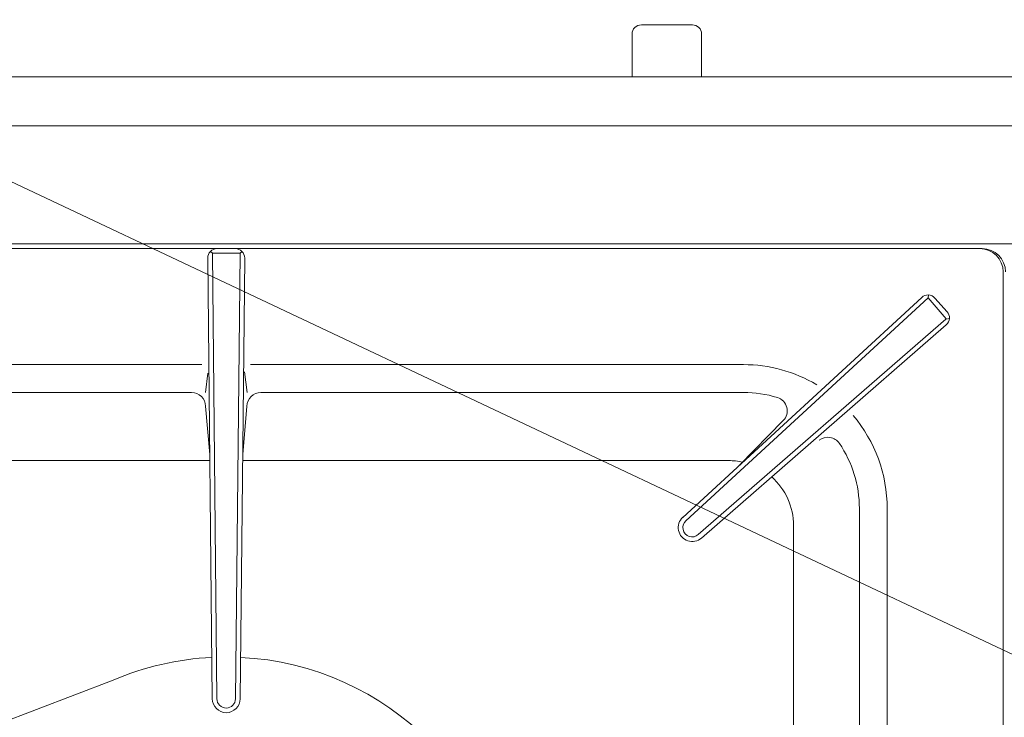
# Model space of a CAD drawing. Header units: inches. Extents: x 382808 to 408593, y -18409 to -9482.
# Tile 56 of 256: x 399249 to 399270, y -17213 to -17198. Entities that reach past the tile are written whole.
import ezdxf

# ---------------------------------------------------------------- set-up
doc = ezdxf.new("R2010")
doc.units = ezdxf.units.IN
doc.header["$LTSCALE"] = 2
doc.header["$MEASUREMENT"] = 0
doc.layers.add('!!!LOZAMET_Nr_pióra__9', color=220, linetype='CONTINUOUS', lineweight=0)

msp = doc.modelspace()

# ---------------------------------------------------------------- linework, layer by layer
at = {"layer": '!!!LOZAMET_Nr_pióra__9', "color": 7, "linetype": 'Continuous', "lineweight": 0}
for p, q in [((399298.405, -17224.69), (399225.049, -17190.068)), ((399263.113, -17197.726), (399262.013, -17197.726)), ((399263.113, -17197.726), (399262.013, -17197.726)), ((399261.813, -17197.926), (399261.813, -17198.846)), ((399261.813, -17198.846), (399261.813, -17197.926)), ((399263.313, -17198.846), (399263.313, -17197.926)), ((399263.313, -17198.846), (399263.313, -17197.926)), ((399236.063, -17198.846), (399305.863, -17198.846)), ((399236.063, -17199.9), (399305.763, -17199.9)), ((399236.163, -17202.446), (399305.763, -17202.446)), ((399269.363, -17202.546), (399236.763, -17202.546)), ((399269.363, -17202.546), (399236.763, -17202.546)), ((399236.813, -17202.546), (399269.313, -17202.546)), ((399252.764, -17202.646), (399252.723, -17202.606)), ((399252.863, -17212.246), (399252.764, -17202.646)), ((399252.764, -17202.646), (399253.364, -17202.646)), ((399253.263, -17212.246), (399253.364, -17202.646)), ((399253.364, -17202.646), (399253.404, -17202.607)), ((399252.763, -17212.247), (399252.665, -17202.749)), ((399253.363, -17212.247), (399253.461, -17202.749)), ((399269.813, -17203.046), (399269.813, -17232.046)), ((399268.203, -17203.546), (399268.194, -17203.607)), ((399262.907, -17208.337), (399268.058, -17203.598)), ((399262.975, -17208.41), (399268.194, -17203.607)), ((399268.194, -17203.607), (399268.587, -17204.06)), ((399268.605, -17203.906), (399268.343, -17203.612)), ((399263.241, -17208.709), (399268.58, -17204.067)), ((399263.307, -17208.784), (399268.588, -17204.19)), ((399268.656, -17204.052), (399268.58, -17204.067)), ((399252.538, -17205.046), (399241.913, -17205.046)), ((399253.587, -17205.046), (399264.213, -17205.046)), ((399252.613, -17205.646), (399252.665, -17205.228)), ((399253.513, -17205.646), (399253.457, -17205.202)), ((399241.913, -17205.646), (399252.316, -17205.646)), ((399253.81, -17205.646), (399264.213, -17205.646)), ((399252.616, -17205.943), (399252.707, -17206.983)), ((399253.418, -17206.983), (399253.51, -17205.943)), ((399264.131, -17207.211), (399265.071, -17206.252)), ((399242.231, -17207.114), (399252.71, -17207.114)), ((399253.416, -17207.114), (399263.895, -17207.114)), ((399266.713, -17208.146), (399266.713, -17216.799)), ((399267.313, -17208.146), (399267.313, -17217.017)), ((399265.295, -17208.514), (399265.295, -17217.185)), ((399244.837, -17214.055), (399250.623, -17211.846))]:
    msp.add_line(p, q, dxfattribs=at)
for centre, radius, start, end in [((399262.013, -17197.926), 0.2, 90, 180), ((399262.013, -17197.926), 0.2, 90, 180), ((399263.113, -17197.926), 0.2, 0, 90), ((399263.113, -17197.926), 0.2, 0, 90), ((399252.865, -17202.747), 0.2, 90, 180.5846), ((399253.261, -17202.747), 0.2, 359.4154, 90), ((399269.313, -17203.046), 0.5, 0, 90), ((399269.363, -17203.046), 0.5, 0, 90), ((399269.363, -17203.046), 0.5, 0, 90), ((399268.193, -17203.745), 0.2, 41.8158, 132.6342), ((399268.456, -17204.039), 0.2, 310.9975, 41.8158), ((399264.213, -17208.146), 3.1, 59.3642, 90), ((399252.316, -17205.946), 0.3, 0.5846, 90), ((399253.81, -17205.946), 0.3, 90, 179.4154), ((399264.213, -17208.146), 2.5, 72.9705, 90), ((399264.857, -17206.042), 0.3, 315.5463, 72.9705), ((399264.213, -17208.146), 3.1, 0, 40.3392), ((399266.033, -17206.911), 0.3, 34.1518, 128.3575), ((399264.213, -17208.146), 2.5, 0, 34.1518), ((399263.895, -17208.514), 1.4, 77.6562, 90), ((399263.895, -17208.514), 1.4, 0, 48.5006), ((399263.108, -17208.559), 0.3, 131.8158, 311.8158), ((399263.108, -17208.559), 0.2, 131.8158, 311.8158), ((399253.063, -17217.546), 6.2, 92.8586, 113.1705), ((399253.063, -17217.546), 6.2, 2.8456, 87.1414), ((399253.063, -17212.246), 0.3, 180, 0), ((399253.063, -17212.246), 0.2, 180, 0)]:
    msp.add_arc(centre, radius, start, end, dxfattribs=at)

doc.saveas('drawing.dxf')
